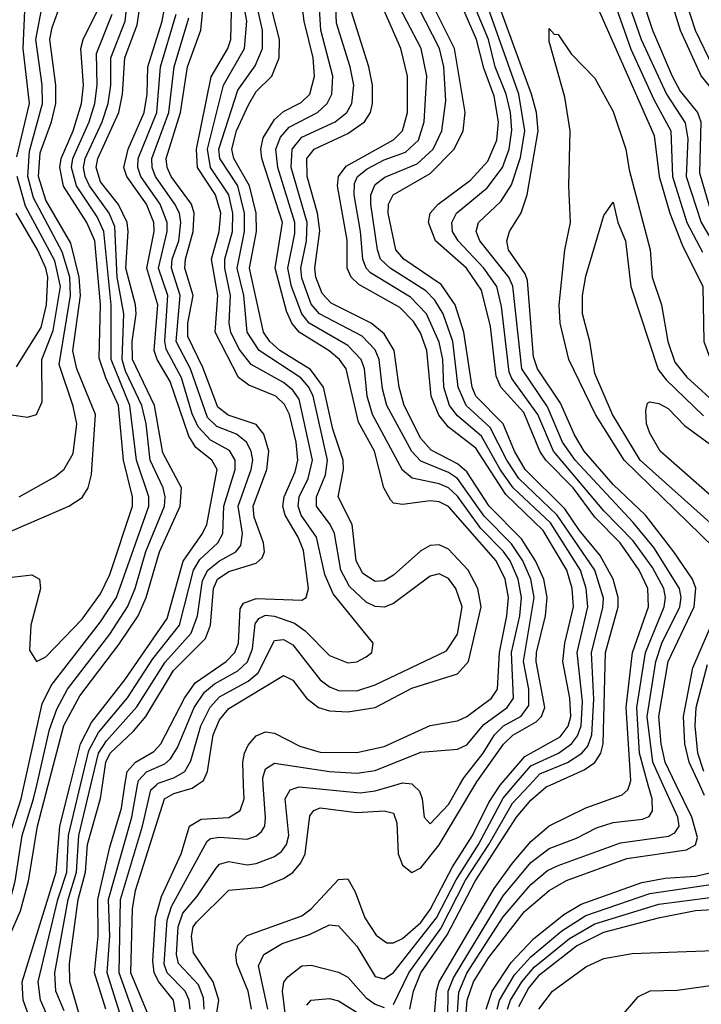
# Model space of a CAD drawing. Header units: inches. Extents: x 501365 to 657855, y 482276 to 547543.
# Tile 197 of 256: x 551933 to 553423, y 529521 to 531673. Entities that reach past the tile are written whole.
import ezdxf

# ---------------------------------------------------------------- set-up
doc = ezdxf.new("R2010")
doc.units = ezdxf.units.IN
doc.header["$MEASUREMENT"] = 0
doc.layers.add('A5552', color=7, linetype='Continuous')
doc.layers.add('A5553', color=7, linetype='Continuous')

msp = doc.modelspace()

# ---------------------------------------------------------------- linework, layer by layer
at = {"layer": 'A5552', "color": 5}
for points, elevation in [([(551584, 530000), (551541, 529950), (551503.8, 529890), (551494.9, 529850), (551500.9, 529820.9), (551516.8, 529790), (551656, 529610), (551682.6, 529582.6), (551710, 529567.4), (551770, 529557), (551824.2, 529555.8), (551850, 529567.1), (551911.2, 529670), (551934.9, 529725.1), (551952.4, 529790), (551972, 529910), (551995.5, 530000)], 2720), ([(551637.4, 530000), (551611.4, 529970), (551578.8, 529910), (551570.8, 529870), (551578.2, 529830), (551597.4, 529790), (551710, 529642.2), (551730, 529627.2), (551770, 529615.8), (551810, 529618.2), (551831.7, 529628.3), (551870, 529670.1), (551893.5, 529706.5), (551912, 529748), (551923.3, 529790), (551938.8, 529890), (551963.7, 529970), (551970.5, 530000)], 2740), ([(551691.8, 530000), (551682.7, 529990), (551656.3, 529950), (551639.2, 529890), (551644.2, 529850), (551659.1, 529819.1), (551690, 529777.8), (551750, 529711.3), (551770, 529696.8), (551790, 529690.5), (551810, 529691.7), (551830, 529700.1), (551850, 529715.5), (551870, 529740.3), (551890, 529787.1), (551904.6, 529870), (551936.4, 529970), (551943.1, 530000)], 2760), ([(551969.7, 529450), (551940.9, 529530), (551938.7, 529570), (552013.1, 529810), (552020.7, 529910), (552043.3, 530000)], 2680), ([(552004.5, 529470), (551978.9, 529530), (551973.3, 529570), (552016.3, 529750), (552036.5, 529810), (552039.7, 529890), (552066.3, 530000)], 2660), ([(552030, 529506.6), (552012.1, 529550), (552010.1, 529590.1), (552039, 529750), (552057.4, 529810), (552062.4, 529890), (552088.7, 530000)], 2640), ([(552066.8, 529486.8), (552042.6, 529570), (552041.9, 529610), (552061.1, 529750), (552076.9, 529810), (552081.3, 529870), (552109.5, 529970.5), (552113.9, 530000)], 2620), ([(552121.3, 529510), (552096.5, 529590), (552104.5, 529670), (552103.7, 529750), (552130, 529864.5), (552155.6, 529950), (552163.2, 530000)], 2580), ([(552155.5, 529490), (552124.4, 529590), (552130.2, 529670.2), (552127.2, 529750), (552178.1, 529930), (552190.7, 530000)], 2560), ([(552186.4, 529490), (552150.7, 529590), (552153.6, 529750), (552201.7, 529910), (552220, 529990), (552231.2, 530000)], 2540), ([(552215.4, 529495.4), (552176.3, 529590), (552180, 529730), (552186.3, 529770), (552249.4, 529970), (552270, 529981.8), (552310, 529993.4), (552319.8, 530000)], 2520), ([(552275.5, 529490), (552269.1, 529530), (552237.2, 529570), (552227.1, 529590), (552224.2, 529615.8), (552230.3, 529709.7), (552243.2, 529756.8), (552285.9, 529850), (552304.2, 529910), (552330, 529926), (552390.4, 529929.6), (552415.2, 529944.8), (552423.6, 529970), (552422.5, 530000)], 2480), ([(552306, 529510), (552303.7, 529530), (552294.6, 529550), (552255.1, 529590), (552248.7, 529608.7), (552255.2, 529704.8), (552265, 529735), (552342.8, 529877.2), (552350, 529883.4), (552370, 529886.3), (552430, 529881.8), (552451, 529889), (552461.3, 529898.7), (552468.8, 529910), (552470.5, 529929.5), (552465.3, 530000)], 2460), ([(552336.1, 529510), (552334.8, 529534.8), (552323.7, 529563.7), (552280.5, 529610), (552276.2, 529630), (552279.3, 529690), (552290, 529720.5), (552321.9, 529758.1), (552362.1, 529817.9), (552370, 529827.3), (552390, 529832.9), (552430, 529826), (552450, 529828.6), (552490, 529843.7), (552505.2, 529854.7), (552516.1, 529870), (552521.3, 529890), (552513.5, 529970), (552524.4, 529990), (552543.6, 529996.4), (552677, 529983), (552710, 529987.3), (552752.9, 530000)], 2440), ([(552349.5, 529410), (552368.6, 529530), (552356, 529570), (552313.2, 529633.2), (552308.3, 529670), (552312.3, 529690), (552319.6, 529700.4), (552390, 529770.1), (552463, 529777), (552510, 529795.8), (552530, 529808.8), (552547.7, 529830), (552557.3, 529850), (552566.9, 529933.1), (552575.7, 529944.3), (552589.5, 529950.5), (552670, 529940.3), (552730, 529943.5), (552750, 529939), (552757.3, 529917.3), (552760.2, 529850), (552770, 529825), (552790, 529809.3), (552810, 529819.3), (552850, 529869.2), (552927.8, 530000)], 2420), ([(552439.7, 529510), (552432.5, 529550), (552407.8, 529610), (552405.6, 529630), (552410, 529650.6), (552430, 529671.7), (552550, 529714.7), (552570.4, 529729.6), (552630, 529793.7), (552650, 529795), (552666.5, 529766.5), (552687.6, 529710), (552711.9, 529671.9), (552735.5, 529655.5), (552750, 529655.1), (552770, 529664.9), (552810, 529700.1), (552830, 529728), (552878.7, 529821.3), (552922.5, 529890), (552958.2, 529961.8), (552981.9, 529998.1), (552983.5, 530000)], 2380), ([(552475.2, 529510), (552455, 529605), (552466.9, 529630), (552506.4, 529653.6), (552566.7, 529673.3), (552610, 529694.6), (552630, 529692.3), (552670, 529647.7), (552710, 529581.4), (552730, 529576.3), (552750, 529590.3), (552844.3, 529710), (552886.7, 529793.3), (552936, 529870), (552990, 529971.9), (553013.9, 530000)], 2360), ([(552750, 529520.3), (552783.9, 529590), (552853.4, 529686.6), (552907.7, 529792.3), (552958.7, 529870), (553010, 529960.3), (553047.1, 530000)], 2340), ([(552786, 529510), (552793.6, 529550), (552810.1, 529590), (552867.2, 529672.8), (552928.4, 529790), (553018.9, 529930), (553050, 529967.2), (553083.8, 529996.2), (553092.4, 530000)], 2320), ([(552793.1, 530000), (552806.6, 529986.6), (552812.7, 529970), (552817, 529930), (552830, 529915.7), (552870, 529957.5), (552894.4, 530000)], 2440), ([(552838.9, 529490), (552843.8, 529550), (552850.2, 529570), (552970, 529774.3), (553010, 529829.6), (553050, 529877), (553090, 529911.3), (553170, 529950.5), (553250, 529979.1), (553262.3, 529990), (553265.6, 530000)], 2280), ([(552868.5, 529490), (552869.6, 529550), (552880.8, 529579.2), (552990, 529758), (553050, 529830.9), (553090, 529861.3), (553150, 529883.8), (553193.6, 529906.4), (553230, 529918.4), (553294.3, 529925.7), (553308.7, 529931.3), (553316.3, 529943.7), (553315.3, 529970), (553306.9, 530000)], 2260), ([(552887.5, 529470), (552892.7, 529547.3), (552910.6, 529589.4), (552990, 529711.9), (553050, 529782.7), (553086.5, 529813.5), (553110, 529824.4), (553246.1, 529873.9), (553351.2, 529888.8), (553364.5, 529895.5), (553374, 529910), (553371.3, 529930), (553339.6, 530000)], 2240), ([(552904.9, 529455.1), (552910.8, 529530), (552924.6, 529570), (552957.5, 529622.5), (553036.2, 529723.8), (553090.5, 529769.5), (553128.4, 529791.6), (553260.3, 529839.7), (553390, 529858.9), (553410.2, 529869.8), (553414.6, 529885.4), (553402.3, 529930), (553368, 530000)], 2220), ([(553430, 529977.4), (553419.4, 530000)], 2180), ([(552952.7, 529510), (552965.5, 529550), (553007.5, 529612.5), (553055.8, 529664.2), (553122.4, 529717.6), (553160.2, 529739.8), (553293, 529787), (553343.6, 529796.4), (553410, 529801), (553447.7, 529810)], 2180), ([(552976.4, 529510), (552981.6, 529530), (553014.6, 529585.4), (553050, 529625), (553118.2, 529681.8), (553170, 529715.2), (553310, 529762.9), (553472.9, 529787.1)], 2160), ([(552999.5, 529510), (553005.6, 529530), (553030.4, 529570), (553057.7, 529602.3), (553135, 529665), (553190, 529696.9), (553330, 529739.5), (553498.2, 529761.8)], 2140), ([(553023.6, 529516.4), (553044.8, 529555.2), (553070, 529585.9), (553150, 529648.6), (553210, 529679), (553329.2, 529710), (553410, 529725.8), (553510, 529732)], 2120), ([(553067.5, 529510), (553097.4, 529550), (553170, 529603.1), (553210, 529620.8), (553271.8, 529631.8), (553450, 529638.7)], 2080), ([(552515, 529490), (552507.2, 529550), (552510.5, 529569.5), (552519.1, 529580.9), (552550, 529605.4), (552570, 529606.5), (552630, 529591.3), (552650, 529580.3), (552690, 529535.4), (552710, 529521.3), (552730, 529514)], 2340), ([(553490, 529567.7), (553370, 529551.2), (553310.3, 529549.7), (553283.1, 529536.9), (553243.4, 529490)], 2080), ([(552560.7, 529519.3), (552570.2, 529529.8), (552610, 529533.4), (552630, 529528.8), (552692, 529490)], 2320)]:
    msp.add_lwpolyline(points, dxfattribs=dict(at, elevation=elevation))
at = {"layer": 'A5553', "color": 5}
for points, elevation in [([(552190.7, 530000), (552192.5, 530010), (552210, 530029), (552250, 530046.4), (552262.6, 530057.4), (552277.7, 530082.3), (552314.8, 530170), (552336.9, 530203.1), (552358.8, 530221.2), (552410.1, 530249.9), (552430.8, 530269.2), (552442.1, 530297.9), (552447.5, 530352.5), (552455.4, 530364.6), (552470, 530371.2), (552490, 530369.4), (552534, 530354), (552557.3, 530337.3), (552610, 530283.2), (552650, 530267.3), (552670, 530269.3), (552690, 530280.1), (552702.9, 530290), (552705.8, 530310), (552618.5, 530418.5), (552600.3, 530460.3), (552581.9, 530541.9), (552548.2, 530590), (552541.5, 530610), (552543.9, 530630), (552563.7, 530670), (552573.2, 530710), (552543.7, 530843.7), (552530, 530863.6), (552510, 530880), (552439.1, 530919.1), (552412.7, 530952.7), (552394.9, 530990), (552391.2, 531010), (552394.2, 531070), (552381.4, 531130), (552381.5, 531150), (552397.9, 531210), (552399.3, 531250), (552390, 531290), (552350.3, 531350.3), (552343.3, 531390), (552378.8, 531530), (552424.5, 531610), (552429.5, 531670), (552399.8, 531830)], 2560), ([(552422.5, 530000), (552420.6, 530050), (552424.3, 530070), (552432.3, 530087.7), (552450, 530107.5), (552470, 530116.2), (552490, 530113.7), (552545.4, 530085.4), (552590, 530072.4), (552670, 530071.2), (552730, 530084.8), (552830, 530130.6), (552890, 530140.5), (552910, 530149.8), (552964.3, 530190), (552977.6, 530210), (552981.4, 530290), (552997.7, 530370), (553001.2, 530410), (552994.3, 530450), (552974.5, 530490), (552870, 530609.3), (552850, 530618.9), (552830, 530621.4), (552770, 530613.1), (552750, 530616.4), (552743.6, 530623.6), (552728.8, 530650), (552708.8, 530730), (552673.3, 530793.3), (552646.6, 530910), (552631.9, 530930), (552609.2, 530949.2), (552543.6, 530990), (552528.2, 531010), (552516.2, 531036.2), (552491.5, 531130), (552507.5, 531230), (552462.3, 531370), (552459.8, 531390), (552465.4, 531414.6), (552490, 531454.6), (552510, 531472.5), (552548.1, 531491.9), (552566.9, 531510), (552577.2, 531550), (552574.5, 531590), (552554.6, 531670), (552539.2, 531790)], 2480), ([(553228.4, 531810), (553291.5, 531630), (553346.9, 531510), (553387.7, 531447.7), (553392.9, 531412.9), (553389.7, 531330), (553422.2, 531230), (553450, 531182.9)], 2260), ([(553270.4, 531790), (553315.7, 531650), (553358.8, 531550), (553376.7, 531516.7), (553414.4, 531470), (553422, 531450), (553418.6, 531338.6), (553445.6, 531245.6)], 2280), ([(552465.3, 530000), (552464.2, 530015.8), (552470, 530035.6), (552490, 530048.2), (552610, 530029.8), (552670, 530025.9), (552710, 530032.3), (552810, 530072.1), (552890, 530078.3), (552910, 530088.1), (552947.4, 530132.6), (552998.3, 530170), (553012, 530190), (553008.2, 530290), (553025.9, 530370), (553029.6, 530410), (553022.6, 530450), (553005, 530490), (552990, 530511.4), (552940.9, 530560.9), (552890, 530631.8), (552870.4, 530650), (552850, 530658.6), (552790.9, 530670.9), (552770, 530688.7), (552703.9, 530810), (552692.8, 530850), (552686.5, 530910), (552679.2, 530930), (552650, 530960.7), (552565.4, 531010), (552549.7, 531030), (552526.8, 531090), (552519.2, 531130), (552534.4, 531205.6), (552534.7, 531230), (552497.1, 531350), (552492.8, 531390), (552503.4, 531416.6), (552521.7, 531438.3), (552583.7, 531470), (552605.2, 531490), (552615.1, 531510), (552617.8, 531550), (552591.6, 531650), (552583.6, 531770)], 2460), ([(552894.4, 530000), (552903.7, 530016.3), (552946.3, 530070), (552970.7, 530110), (552990.7, 530129.3), (553029, 530151), (553046, 530174), (553045.8, 530210), (553033.8, 530270), (553057.6, 530410), (553050.3, 530450), (553032.7, 530490), (553007.6, 530527.6), (552948, 530588), (552890.1, 530670.1), (552870, 530683.4), (552810, 530708.3), (552790, 530729.6), (552735.8, 530830), (552726.3, 530866.3), (552718.9, 530930), (552710, 530951.7), (552681.6, 530981.6), (552588, 531030), (552570, 531051.3), (552550, 531108.3), (552547.5, 531130), (552560.2, 531190), (552561.6, 531230), (552526.7, 531350), (552528.7, 531390), (552550, 531416.1), (552622.8, 531450), (552647.7, 531470), (552659, 531490), (552663.1, 531530), (552655.4, 531570), (552625.6, 531665.6), (552620.9, 531770)], 2440), ([(552231.2, 530000), (552235.8, 530004.2), (552270, 530015.9), (552293.9, 530030), (552306.9, 530053.1), (552329.3, 530130), (552349.3, 530170.7), (552370, 530192.7), (552432.6, 530227.4), (552454.4, 530245.6), (552490, 530316.5), (552510, 530318.3), (552530, 530306.6), (552590, 530230.4), (552610, 530214.6), (552630, 530206.9), (552670, 530206.5), (552710, 530219), (552866.1, 530293.9), (552889.9, 530330), (552899.9, 530390), (552886.3, 530430), (552870, 530451.5), (552850, 530461.7), (552830, 530457.1), (552750, 530397.1), (552730, 530389.3), (552710, 530390.5), (552690, 530400.2), (552654.1, 530434.1), (552634.8, 530470), (552621, 530550), (552611.7, 530570), (552582.1, 530610), (552582.1, 530630), (552601.4, 530678.6), (552605.6, 530710), (552574.7, 530850), (552564.7, 530870), (552547.5, 530890), (552456.3, 530950), (552430.3, 530990), (552423, 531070), (552408.4, 531130), (552424.4, 531210), (552424.7, 531250), (552409.6, 531309.6), (552370.3, 531370), (552368.2, 531390), (552410, 531519.4), (552448.1, 531571.9), (552464, 531610), (552464, 531650), (552441, 531750)], 2540), ([(552319.8, 530000), (552334.9, 530010), (552343.7, 530030), (552355.8, 530110), (552370, 530142.5), (552390, 530167.6), (552510, 530239.3), (552530, 530229.6), (552559.9, 530190), (552585.9, 530170), (552610, 530162.5), (552650, 530160), (552710, 530170), (552790, 530212.1), (552890, 530243.6), (552913.7, 530270), (552941.6, 530390), (552934.4, 530430), (552913, 530470), (552870, 530515.9), (552850, 530525.1), (552830, 530523.6), (552810, 530511.8), (552750, 530459.2), (552730, 530446.9), (552710, 530445.1), (552682.8, 530462.8), (552668.3, 530490), (552659.4, 530570), (552629.2, 530630), (552640.7, 530690), (552639.7, 530710), (552617.8, 530777.8), (552597.2, 530870), (552568.4, 530908.4), (552501.5, 530950), (552479.6, 530970), (552466, 530990), (552435.5, 531130), (552451, 531210), (552450, 531250), (552435.7, 531310), (552401.1, 531370), (552397, 531390), (552407.3, 531430), (552432.9, 531487.1), (552450, 531516.1), (552484.5, 531550), (552500.2, 531590), (552500.9, 531630), (552470.6, 531750)], 2520), ([(551970.5, 530000), (551998.3, 530121.7), (552014.2, 530165.8), (552037.9, 530210), (552129.8, 530330), (552169.1, 530390), (552185.5, 530430), (552209.1, 530510.9), (552249.8, 530610), (552251.4, 530630), (552246.8, 530650), (552218.3, 530710), (552209.4, 530790), (552200.4, 530830), (552164.5, 530904.5), (552156.8, 530930), (552160.7, 531030), (552146, 531110), (552140.9, 531220.9), (552128.5, 531250), (552085.8, 531310), (552076, 531330), (552072.8, 531350), (552076.2, 531370), (552113.4, 531450), (552126.8, 531490), (552132, 531530), (552132.3, 531590), (552163.3, 531670), (552170.4, 531730)], 2740), ([(551995.5, 530000), (552029.6, 530130.4), (552064.6, 530195.4), (552150, 530307.4), (552191.8, 530370), (552209.6, 530410.4), (552238.7, 530510), (552283.8, 530610), (552286.4, 530650), (552246.1, 530726.1), (552228, 530830), (552179.8, 530930), (552178.9, 530970), (552187.6, 531030), (552186.2, 531050), (552165.2, 531130), (552170.4, 531210), (552167.9, 531230), (552149, 531269), (552110, 531318.9), (552100.1, 531350), (552104.2, 531370), (552149.8, 531470.2), (552157.5, 531510), (552162.7, 531590), (552190, 531661.9), (552200.1, 531730)], 2720), ([(552983.5, 530000), (553037.3, 530062.7), (553114.5, 530105.5), (553131.4, 530128.6), (553137.3, 530150), (553135.6, 530190), (553120.3, 530270), (553124.6, 530310), (553143.3, 530390), (553140.8, 530430), (553128.9, 530470), (553076.8, 530556.8), (552995.4, 530635.4), (552930, 530736.5), (552870, 530782.7), (552848.8, 530808.8), (552832, 530850), (552822.9, 530950), (552808.7, 530988.7), (552793.5, 531013.5), (552763.7, 531043.7), (552674.4, 531094.4), (552657.6, 531110), (552649, 531130), (552648.6, 531191.4), (552627.7, 531310), (552629.8, 531330), (552646.9, 531353.1), (552749.8, 531410.2), (552769.7, 531430), (552780.9, 531470), (552780.7, 531550), (552766.3, 531610), (552713.6, 531730)], 2380), ([(553013.9, 530000), (553050, 530042.3), (553110.3, 530069.7), (553138.9, 530090), (553152.3, 530107.7), (553159.8, 530130), (553162.7, 530182.7), (553151.4, 530290), (553174.9, 530390), (553171.3, 530430), (553159, 530470), (553093.2, 530573.2), (553011.3, 530650), (552982.9, 530690), (552942.5, 530762.5), (552890, 530807), (552872.7, 530830), (552860.1, 530870), (552857.5, 530930), (552850, 530968.6), (552821.8, 531030), (552786.9, 531066.9), (552700, 531120), (552690.1, 531130.1), (552682.9, 531150), (552678.1, 531210), (552663.8, 531290), (552664.7, 531315.3), (552671.5, 531330), (552692.6, 531347.4), (552730, 531366.8), (552776.4, 531383.6), (552804.4, 531410), (552817.4, 531450), (552822.7, 531550), (552810.4, 531610), (552747.8, 531730)], 2360), ([(553047.1, 530000), (553070, 530024.5), (553130.3, 530049.7), (553161.9, 530070), (553174.5, 530085.5), (553183.2, 530110), (553187.6, 530187.6), (553182.8, 530290), (553207.8, 530387.8), (553208.7, 530408.7), (553189.7, 530470), (553108, 530590), (553023.9, 530670), (552997.6, 530710), (552961.5, 530781.5), (552908.5, 530830), (552891.7, 530870), (552879.4, 530970), (552858.7, 531030), (552840.3, 531060.3), (552820.8, 531080.8), (552742.8, 531130), (552721.8, 531150), (552714.9, 531170), (552700.4, 531270), (552700.7, 531290), (552710, 531312.6), (552731.4, 531328.6), (552802, 531358), (552836.5, 531390), (552855.7, 531430), (552864.3, 531495.7), (552860, 531570), (552850.3, 531610), (552789.5, 531730)], 2340), ([(553339.6, 530000), (553316.9, 530050), (553304.5, 530150), (553323.1, 530270), (553336.6, 530310), (553375.5, 530390), (553378.4, 530410), (553375.2, 530430), (553319.1, 530519.1), (553273.9, 530573.9), (553147.2, 530710), (553119.3, 530750), (553086.6, 530826.6), (553030.8, 530910), (553010.9, 531090.9), (553002.3, 531110), (552938.5, 531190), (552930.8, 531210), (552936, 531230), (552984.4, 531275.6), (553007.8, 531312.2), (553027.9, 531372.1), (553037.1, 531430), (553023.6, 531510), (552946, 531730)], 2240), ([(553368, 530000), (553343.4, 530050), (553335, 530090), (553330.1, 530150), (553350, 530270), (553407.3, 530390), (553410.5, 530430.5), (553403.2, 530450), (553363, 530510), (553300.5, 530590), (553230, 530657.4), (553166.4, 530730), (553145.4, 530765.4), (553114.8, 530834.8), (553064.5, 530910), (553056.3, 530936.3), (553042.8, 531102.8), (553037.5, 531117.5), (553001.6, 531170), (552997.5, 531190), (553003.4, 531210), (553029, 531251), (553042.5, 531290), (553066.5, 531430), (553062.5, 531470), (553051.8, 531510), (552971.2, 531730)], 2220), ([(551890, 530545.1), (552040.3, 530610), (552070, 530628.4), (552083.1, 530650), (552090, 530678.7), (552098.7, 530810), (552058.3, 530910), (552049.6, 530949.6), (552066.1, 531070), (552063.4, 531110), (552044.6, 531184.6), (551990, 531278.6), (551974.1, 531330), (551977.8, 531382.2), (552002.7, 531450), (552011.8, 531490), (552012.4, 531530), (551999.2, 531630), (552003.8, 531656.2), (552023.9, 531710)], 2820), ([(551926.9, 531373.1), (551954.4, 531490), (551940.8, 531610), (551945.2, 531710)], 2860), ([(551932.2, 530630), (552010, 530673.8), (552030, 530690.7), (552050, 530724.6), (552058, 530790), (552050, 530828.1), (552019.2, 530919.2), (552044, 531070), (552043, 531110), (552025.9, 531165.9), (551963.5, 531283.5), (551951.1, 531330), (551954.3, 531385.7), (551983.2, 531490), (551982.5, 531530), (551968.8, 531630), (551983.6, 531710)], 2840), ([(552043.3, 530000), (552065.9, 530090), (552090, 530137.2), (552163.2, 530230), (552255.5, 530364.5), (552290.3, 530489.7), (552332.8, 530550), (552342.1, 530570), (552364.7, 530690), (552353.3, 530710), (552318.3, 530738.3), (552302.5, 530762.5), (552262.3, 530882.4), (552233.6, 530930), (552227, 530950), (552235.2, 531050), (552210.7, 531130), (552226.7, 531210), (552226.3, 531230), (552210.1, 531270), (552167, 531330), (552160.7, 531350), (552170, 531390), (552205.4, 531470), (552211.9, 531510), (552213.4, 531570), (552244.3, 531670), (552251.6, 531710)], 2680), ([(552113.9, 530000), (552121.4, 530050), (552130.8, 530070), (552182, 530118), (552208.7, 530150), (552269.2, 530250.8), (552339.4, 530320.6), (552350, 530350), (552356.5, 530430), (552365.1, 530450), (552390, 530467), (552450, 530485.1), (552462.8, 530497.2), (552468, 530510), (552466.2, 530530), (552445.9, 530585.9), (552443.4, 530610), (552473.1, 530690), (552477.8, 530730), (552467, 530767), (552450, 530788), (552388.4, 530808.4), (552366.5, 530826.5), (552333.1, 530913.1), (552300.4, 530980.4), (552300.6, 531010), (552312, 531070), (552294.2, 531130), (552295.6, 531150), (552312.5, 531210), (552314.7, 531250), (552308.3, 531270), (552264.4, 531330), (552255.8, 531350), (552253.6, 531370), (552284.5, 531470), (552299.8, 531570), (552328.8, 531650), (552334.9, 531710)], 2620), ([(553265.6, 530000), (553268.9, 530010), (553258.7, 530170), (553272.4, 530290), (553307, 530390), (553306, 530430), (553286.9, 530470), (553245.6, 530530), (553190, 530585.7), (553142.7, 530650), (553083.1, 530710), (553069.5, 530730), (553034.5, 530814.5), (552984.8, 530870), (552974.2, 530894.2), (552962.2, 531002.2), (552942, 531082), (552909.8, 531129.8), (552841.8, 531190), (552826.5, 531230), (552829.9, 531250), (552848, 531270), (552918, 531322), (552956.5, 531363.5), (552976, 531410), (552979.7, 531450), (552970, 531505.6), (552947.1, 531567.1), (552931.2, 531630), (552896.5, 531710)], 2280), ([(553306.9, 530000), (553287.3, 530070), (553281.5, 530170), (553300.5, 530290), (553341.5, 530390), (553344.2, 530410), (553340.7, 530430), (553315.8, 530475.8), (553273.9, 530533.9), (553210, 530599.9), (553099.6, 530730), (553065.3, 530810), (553008.6, 530888.6), (553002.8, 530902.8), (552986.4, 531046.4), (552975.5, 531090), (552947.7, 531130), (552891.1, 531190), (552878.8, 531210), (552877.3, 531230), (552887.9, 531250), (552954.6, 531305.4), (552988.2, 531350), (553002.6, 531390), (553008.7, 531431.3), (553006, 531470), (552996.5, 531510), (552972.4, 531570), (552957.6, 531630), (552923.9, 531710)], 2260), ([(553232, 531712), (553268.7, 531608.7), (553318.9, 531498.9), (553355.9, 531430), (553360.1, 531330), (553391.3, 531230), (553425.2, 531165.2)], 2240), ([(553390, 531708.8), (553409.5, 531650), (553447.6, 531570)], 2340), ([(551910, 530453.5), (551959.6, 530459.6), (551976.6, 530450), (551978.8, 530430), (551957.8, 530350), (551954.7, 530294.7), (551970, 530270.2), (551990, 530280.1), (552070, 530362.8), (552110, 530418.3), (552130, 530460.7), (552179.5, 530610), (552179.6, 530630), (552160.2, 530710), (552149.4, 530830), (552121.2, 530890), (552106.9, 530933.1), (552109.5, 531050.5), (552097.4, 531190), (552080.1, 531230), (552029, 531309), (552021, 531350), (552023.6, 531370), (552050.2, 531430.2), (552068.1, 531490), (552072.5, 531530), (552066.7, 531610), (552071.7, 531630), (552102, 531690)], 2780), ([(551943.1, 530000), (551982.4, 530177.6), (552002.2, 530217.8), (552110, 530356.9), (552145, 530410), (552215.2, 530610), (552215.5, 530630), (552188.7, 530710), (552173.8, 530830), (552133.2, 530930), (552132.8, 531050), (552117.4, 531210), (552102.3, 531242.3), (552057.3, 531310), (552046.4, 531350), (552049.6, 531370), (552085, 531450), (552097.3, 531490), (552102.8, 531530), (552101.1, 531598.9), (552135.1, 531684.9)], 2760), ([(552066.3, 530000), (552084.5, 530075.5), (552105.1, 530114.9), (552169.1, 530190.9), (552223.8, 530276.2), (552282.5, 530350), (552312.7, 530470), (552326.6, 530493.4), (552365.9, 530530), (552377.4, 530550), (552379, 530610), (552403.9, 530690), (552403.8, 530710), (552391.3, 530731.3), (552350, 530754), (552323.1, 530783.1), (552310, 530811.6), (552287, 530890), (552253.1, 530953.2), (552250.4, 530970.4), (552257.2, 531070), (552236.5, 531130), (552255.6, 531210), (552255.7, 531230), (552239.8, 531270), (552198.2, 531330), (552191.2, 531350), (552191.8, 531370), (552233.1, 531470), (552241.2, 531570), (552274.9, 531685.1)], 2660), ([(552163.2, 530000), (552167.8, 530030), (552185.9, 530050), (552226.3, 530073.7), (552241.7, 530090), (552293.4, 530190), (552316.4, 530223.6), (552384.2, 530270), (552403.4, 530290), (552411.5, 530310), (552414.9, 530385.1), (552422.4, 530397.6), (552450, 530408.2), (552550, 530404), (552559, 530410), (552564.2, 530430), (552553.1, 530513.1), (552541.8, 530541.8), (552513.2, 530590), (552508.5, 530610), (552511.1, 530630), (552535.5, 530684.5), (552541, 530710), (552537.1, 530750), (552522.8, 530810), (552512, 530832), (552492.9, 530850), (552433.9, 530873.9), (552411.3, 530891.3), (552360.6, 530990), (552366.5, 531070), (552352, 531150), (552369.1, 531210), (552372.8, 531250), (552361, 531290), (552321.7, 531350), (552319.4, 531390), (552351.6, 531548.4), (552387.8, 531610), (552394.5, 531630), (552396.2, 531690)], 2580), ([(552927.8, 530000), (552932.3, 530007.6), (552990.6, 530089.4), (553011, 530109), (553061.8, 530138.2), (553073.8, 530150), (553080.6, 530170), (553061.5, 530270), (553062.5, 530290), (553082, 530370), (553085.9, 530410), (553078.7, 530450), (553060.3, 530490), (553030, 530538.3), (552959, 530610), (552910, 530685), (552890, 530702.3), (552832.4, 530732.4), (552810, 530757.8), (552773.2, 530830), (552762.6, 530870), (552751.7, 530950), (552730, 530986.2), (552701, 531010), (552613.6, 531053.6), (552594.5, 531074.5), (552580.6, 531110), (552578.4, 531130), (552588.7, 531211.3), (552583.6, 531250), (552561.5, 531330), (552561, 531370), (552576.8, 531390), (552650, 531424.2), (552686.5, 531450), (552699.6, 531470), (552704.5, 531490), (552704.3, 531530), (552696.5, 531570), (552657.9, 531690)], 2420), ([(553092.4, 530000), (553166.8, 530033.2), (553190, 530049.3), (553203.2, 530070), (553208.5, 530090), (553213.1, 530290), (553241, 530390), (553241.3, 530410), (553229.9, 530450.1), (553202, 530502), (553156.7, 530556.7), (553124.3, 530604.3), (553037.7, 530690), (553014.6, 530730), (552989.5, 530790), (552929.9, 530849.9), (552922.1, 530870), (552903.6, 530990), (552884.5, 531050), (552854.5, 531094.5), (552772.3, 531150), (552755.1, 531170), (552738.5, 531250), (552738.9, 531270), (552749.5, 531290.5), (552830, 531337), (552882.7, 531390), (552902.6, 531430), (552906.9, 531470), (552883.3, 531610), (552843.6, 531690)], 2320), ([(553200, 531690), (553319.7, 531419.7), (553330.8, 531330), (553353.6, 531250), (553381, 531181), (553426.1, 531090), (553428.1, 530970), (553443, 530930), (553530, 530854.5), (553670, 530753.8), (553747.1, 530707.1), (553765.8, 530685.8), (553828.1, 530590), (553834.4, 530554.4), (553834.2, 530430), (553808.3, 530330), (553765.5, 530234.5), (553763.5, 530210), (553770, 530170), (553785.8, 530130), (553825, 530065), (553844, 530000)], 2220), ([(553364.1, 531690), (553376.4, 531650), (553422.1, 531550), (553470.3, 531490.3)], 2320), ([(552088.7, 530000), (552105.4, 530070), (552122.9, 530097.1), (552189, 530171), (552250.9, 530269.1), (552308.1, 530331.9), (552322, 530370), (552333, 530447), (552344.5, 530470), (552370, 530490.6), (552405.4, 530510), (552416.2, 530523.8), (552419.8, 530550), (552410.3, 530610), (552439.2, 530690), (552442.3, 530710), (552439.3, 530730), (552429.1, 530750), (552406.8, 530766.8), (552364, 530784), (552343.8, 530803.8), (552306.1, 530910), (552275.4, 530970), (552284.2, 531070), (552265, 531130), (552266.7, 531150), (552280.7, 531190), (552285.4, 531230), (552282.1, 531250), (552272.1, 531270), (552230.1, 531330), (552222.5, 531350), (552221.9, 531370), (552259, 531470), (552270.6, 531570), (552302.6, 531677.4)], 2640), ([(553450, 530519.5), (553254.1, 530710), (553191.6, 530810), (553133.3, 530930), (553114.4, 531010), (553111.8, 531050), (553124.5, 531170), (553137, 531230), (553133.1, 531310), (553136.2, 531430), (553124.1, 531504.1), (553090, 531625.6), (553090, 531654), (553101.4, 531641.4), (553110, 531640.7), (553138.4, 531598.4), (553190, 531545.2), (553230, 531472.2), (553257.8, 531390), (553264.8, 531344.8), (553310.7, 531170), (553315.6, 531110), (553335.4, 531050), (553349.2, 530970), (553364.6, 530924.6), (553391.4, 530891.4), (553464.4, 530824.4)], 2180), ([(551890, 530812.7), (551950, 530804.3), (551970, 530810.2), (551982, 530838), (551981.9, 530930), (552006, 530993.9), (552022.3, 531090), (552010, 531146.2), (551945.8, 531265.8), (551927.4, 531330)], 2860), ([(553469.2, 530549.2), (553289.4, 530710), (553228.8, 530810), (553190, 530899.8), (553179.3, 530970), (553163.1, 531030), (553163.3, 531070), (553170, 531112.8), (553210, 531244.9), (553230, 531274.6), (553240.1, 531230), (553256.8, 531190), (553268.5, 531090), (553328.3, 530908.3), (553345.9, 530885.9), (553427.5, 530807.5)], 2160), ([(551926, 530914), (551979.8, 531000.2), (551991.7, 531050), (551994.4, 531110), (551990.4, 531130), (551972.4, 531170), (551925.5, 531250)], 2880), ([(553514.6, 530570), (553333, 530730), (553310, 530769), (553303.1, 530790), (553301.4, 530818.6), (553305, 530835), (553310, 530837.6), (553330, 530834.2), (553350, 530823.3), (553385.8, 530785.8), (553470, 530725.2)], 2140), ([(553419.4, 530000), (553396, 530050), (553386.4, 530090), (553384.1, 530150), (553403.9, 530256.1), (553470.5, 530410)], 2180), ([(553428.5, 530030), (553414.9, 530070), (553409, 530130), (553411.5, 530170), (553436.5, 530263.5)], 2160), ([(552752.9, 530000), (552770, 530005.1), (552790, 530003), (552793.1, 530000)], 2440)]:
    msp.add_lwpolyline(points, dxfattribs=dict(at, elevation=elevation))

doc.saveas('drawing.dxf')
